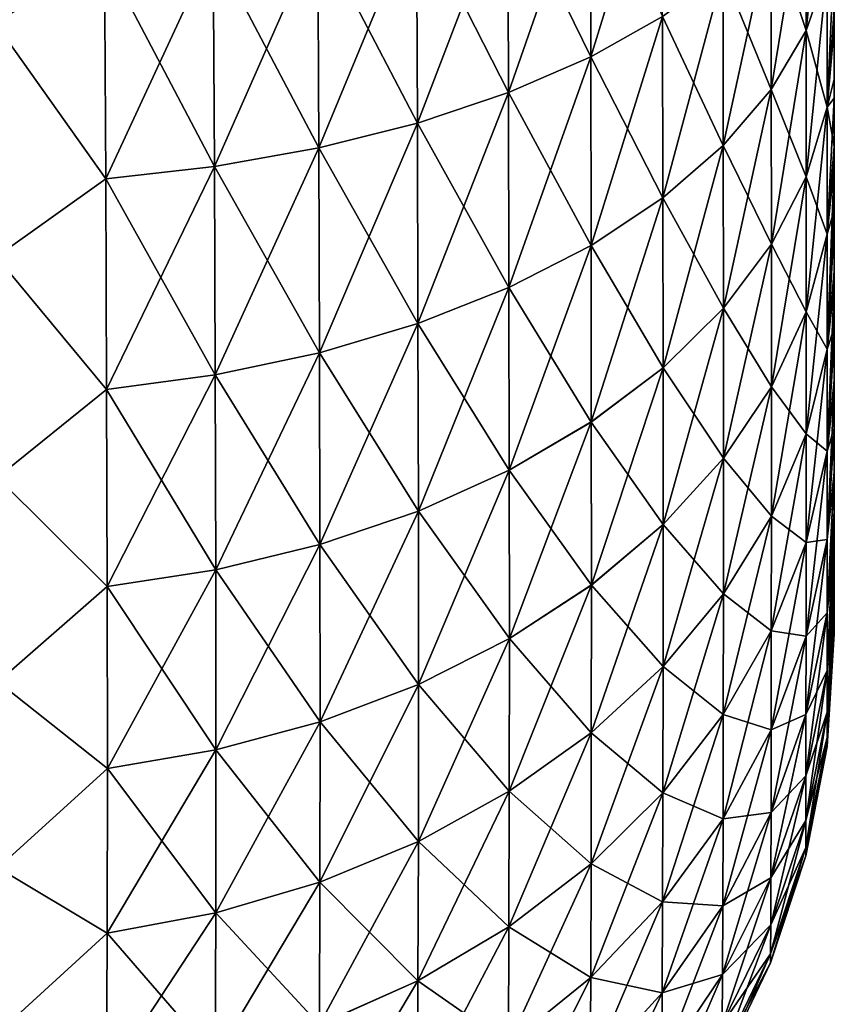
# Model space of a CAD drawing. Header units: metres. Extents: x 39 to 253, y -38 to 38.
# Tile 5 of 55: x 45.352 to 46, y -36.874 to -36.091. Entities that reach past the tile are written whole.
import ezdxf

# ---------------------------------------------------------------- set-up
doc = ezdxf.new("R2010")
doc.units = ezdxf.units.M
doc.layers.add('solid_26008053', color=7, linetype='CONTINUOUS')

msp = doc.modelspace()

# ---------------------------------------------------------------- linework, layer by layer
at = {"layer": 'solid_26008053'}
for points in [[(45.419395, -36.041401, 37.118019), (45.330776, -35.898533, 37.180943), (45.332241, -36.093643, 37.105949)], [(45.419395, -36.041443, -37.118008), (45.332241, -36.09367, -37.105942), (45.330776, -35.898575, -37.180935)], [(45.994343, -35.934586, 36.504383), (45.97752, -35.975727, 36.581383), (45.977554, -36.099819, 36.506817)], [(45.99435, -36.051365, 36.43428), (45.994343, -35.934586, 36.504383), (45.977554, -36.099819, 36.506817)], [(45.863117, -35.936619, 36.864906), (45.805824, -35.962669, 36.927841), (45.806221, -36.120651, 36.852638)], [(45.8634, -36.08857, 36.792591), (45.863117, -35.936619, 36.864906), (45.806221, -36.120651, 36.852638)], [(45.805824, -35.962669, 36.927841), (45.740318, -35.985718, 36.983509), (45.740837, -36.14904, 36.905773)], [(45.805824, -35.962704, -36.92783), (45.806221, -36.120686, -36.852623), (45.740318, -35.985752, -36.983498)], [(45.806221, -36.120651, 36.852638), (45.805824, -35.962669, 36.927841), (45.740837, -36.14904, 36.905773)], [(45.8634, -36.0886, -36.792576), (45.806221, -36.120686, -36.852623), (45.805824, -35.962704, -36.92783)], [(45.97752, -35.975727, 36.581383), (45.949795, -36.01553, 36.65588), (45.949871, -36.146702, 36.577003)], [(45.97752, -35.975754, -36.581371), (45.977554, -36.099846, -36.506802), (45.949795, -36.015556, -36.655869)], [(45.977554, -36.099819, 36.506817), (45.97752, -35.975727, 36.581383), (45.949871, -36.146702, 36.577003)], [(45.99435, -36.051388, -36.434265), (45.977554, -36.099846, -36.506802), (45.97752, -35.975754, -36.581371)], [(45.740318, -35.985718, 36.983509), (45.667713, -36.005409, 37.031082), (45.668362, -36.173309, 36.951202)], [(45.740318, -35.985752, -36.983498), (45.740837, -36.149075, -36.905758), (45.667713, -36.005447, -37.031071)], [(45.740837, -36.14904, 36.905773), (45.740318, -35.985718, 36.983509), (45.668362, -36.173309, 36.951202)], [(45.806221, -36.120686, -36.852623), (45.740837, -36.149075, -36.905758), (45.740318, -35.985752, -36.983498)], [(45.667713, -36.005409, 37.031082), (45.589188, -36.021427, 37.069775), (45.589966, -36.193066, 36.988174)], [(45.667713, -36.005447, -37.031071), (45.668362, -36.173347, -36.951183), (45.589188, -36.021465, -37.069759)], [(45.668362, -36.173309, 36.951202), (45.667713, -36.005409, 37.031082), (45.589966, -36.193066, 36.988174)], [(45.740837, -36.149075, -36.905758), (45.668362, -36.173347, -36.951183), (45.667713, -36.005447, -37.031071)], [(45.949795, -36.01553, 36.65588), (45.911518, -36.053337, 36.72665), (45.911652, -36.191242, 36.643681)], [(45.949795, -36.015556, -36.655869), (45.949871, -36.146729, -36.576988), (45.911518, -36.053368, -36.726635)], [(45.949871, -36.146702, 36.577003), (45.949795, -36.01553, 36.65588), (45.911652, -36.191242, 36.643681)], [(45.977554, -36.099846, -36.506802), (45.949871, -36.146729, -36.576988), (45.949795, -36.015556, -36.655869)], [(45.589188, -36.021427, 37.069775), (45.505955, -36.033478, 37.098881), (45.506863, -36.207943, 37.016022)], [(45.589188, -36.021465, -37.069759), (45.589966, -36.1931, -36.988155), (45.505955, -36.033516, -37.098866)], [(45.589966, -36.193066, 36.988174), (45.589188, -36.021427, 37.069775), (45.506863, -36.207943, 37.016022)], [(45.668362, -36.173347, -36.951183), (45.589966, -36.1931, -36.988155), (45.589188, -36.021465, -37.069759)], [(45.505955, -36.033478, 37.098881), (45.419395, -36.041401, 37.118019), (45.420425, -36.217751, 37.034382)], [(45.505955, -36.033516, -37.098866), (45.506863, -36.207981, -37.016006), (45.419395, -36.041443, -37.118008)], [(45.506863, -36.207943, 37.016022), (45.505955, -36.033478, 37.098881), (45.420425, -36.217751, 37.034382)], [(45.589966, -36.1931, -36.988155), (45.506863, -36.207981, -37.016006), (45.505955, -36.033516, -37.098866)], [(45.420425, -36.217751, 37.034382), (45.419395, -36.041401, 37.118019), (45.332241, -36.093643, 37.105949)], [(45.419395, -36.041443, -37.118008), (45.420425, -36.217789, -37.034367), (45.332241, -36.09367, -37.105942)], [(45.506863, -36.207981, -37.016006), (45.420425, -36.217789, -37.034367), (45.419395, -36.041443, -37.118008)], [(46, -36.037678, 36.336075), (45.99435, -36.051365, 36.43428), (45.994354, -36.160763, 36.353142)], [(46, -36.096973, 36.290943), (46, -36.037678, 36.336075), (45.994354, -36.160763, 36.353142)], [(46, -36.083065, -36.302021), (46, -36.037678, 36.336075), (46, -36.096973, 36.290943)], [(45.99435, -36.051365, 36.43428), (45.977554, -36.099819, 36.506817), (45.977573, -36.216076, 36.420551)], [(45.99435, -36.051388, -36.434265), (45.994354, -36.160786, -36.35313), (45.977554, -36.099846, -36.506802)], [(45.994354, -36.160763, 36.353142), (45.99435, -36.051365, 36.43428), (45.977573, -36.216076, 36.420551)], [(46, -36.083065, -36.302021), (45.994354, -36.160786, -36.35313), (45.99435, -36.051388, -36.434265)], [(45.911518, -36.053337, 36.72665), (45.8634, -36.08857, 36.792591), (45.863602, -36.23275, 36.705818)], [(45.911518, -36.053368, -36.726635), (45.911652, -36.191269, -36.643665), (45.8634, -36.0886, -36.792576)], [(45.911652, -36.191242, 36.643681), (45.911518, -36.053337, 36.72665), (45.863602, -36.23275, 36.705818)], [(45.949871, -36.146729, -36.576988), (45.911652, -36.191269, -36.643665), (45.911518, -36.053368, -36.726635)], [(46, -36.083065, -36.302021), (46, -36.138321, -36.256126), (45.994354, -36.160786, -36.35313)], [(46, -36.083065, -36.302021), (46, -36.096973, 36.290943), (46, -36.138321, -36.256126)], [(45.8634, -36.08857, 36.792591), (45.806221, -36.120651, 36.852638), (45.806503, -36.27055, 36.762409)], [(45.8634, -36.0886, -36.792576), (45.863602, -36.23278, -36.705803), (45.806221, -36.120686, -36.852623)], [(45.863602, -36.23275, 36.705818), (45.8634, -36.08857, 36.792591), (45.806503, -36.27055, 36.762409)], [(45.911652, -36.191269, -36.643665), (45.863602, -36.23278, -36.705803), (45.8634, -36.0886, -36.792576)], [(45.420425, -36.217751, 37.034382), (45.332241, -36.093643, 37.105949), (45.333355, -36.2798, 37.011028)], [(45.420425, -36.217789, -37.034367), (45.333355, -36.2798, -37.011032), (45.332241, -36.09367, -37.105942)], [(46, -36.153481, 36.242592), (46, -36.096973, 36.290943), (45.994354, -36.160763, 36.353142)], [(46, -36.138321, -36.256126), (46, -36.096973, 36.290943), (46, -36.153481, 36.242592)], [(45.977554, -36.099819, 36.506817), (45.949871, -36.146702, 36.577003), (45.949917, -36.269596, 36.485775)], [(45.977554, -36.099846, -36.506802), (45.977573, -36.216099, -36.420536), (45.949871, -36.146729, -36.576988)], [(45.977573, -36.216076, 36.420551), (45.977554, -36.099819, 36.506817), (45.949917, -36.269596, 36.485775)], [(45.994354, -36.160786, -36.35313), (45.977573, -36.216099, -36.420536), (45.977554, -36.099846, -36.506802)], [(45.806221, -36.120651, 36.852638), (45.740837, -36.14904, 36.905773), (45.741211, -36.304012, 36.8125)], [(45.806221, -36.120686, -36.852623), (45.806503, -36.27058, -36.76239), (45.740837, -36.149075, -36.905758)], [(45.806503, -36.27055, 36.762409), (45.806221, -36.120651, 36.852638), (45.741211, -36.304012, 36.8125)], [(45.863602, -36.23278, -36.705803), (45.806503, -36.27058, -36.76239), (45.806221, -36.120686, -36.852623)], [(46, -36.138321, -36.256126), (46, -36.191586, -36.206612), (45.994354, -36.160786, -36.35313)], [(46, -36.138321, -36.256126), (46, -36.153481, 36.242592), (46, -36.191586, -36.206612)], [(45.740837, -36.14904, 36.905773), (45.668362, -36.173309, 36.951202), (45.668827, -36.332626, 36.855335)], [(45.740837, -36.149075, -36.905758), (45.741211, -36.304043, -36.812481), (45.668362, -36.173347, -36.951183)], [(45.741211, -36.304012, 36.8125), (45.740837, -36.14904, 36.905773), (45.668827, -36.332626, 36.855335)], [(45.806503, -36.27058, -36.76239), (45.741211, -36.304043, -36.812481), (45.740837, -36.149075, -36.905758)], [(45.949871, -36.146702, 36.577003), (45.911652, -36.191242, 36.643681), (45.911736, -36.320442, 36.547741)], [(45.949871, -36.146729, -36.576988), (45.949917, -36.269619, -36.485756), (45.911652, -36.191269, -36.643665)], [(45.949917, -36.269596, 36.485775), (45.949871, -36.146702, 36.577003), (45.911736, -36.320442, 36.547741)], [(45.977573, -36.216099, -36.420536), (45.949917, -36.269619, -36.485756), (45.949871, -36.146729, -36.576988)], [(46, -36.153481, 36.242592), (45.994354, -36.160763, 36.353142), (45.994358, -36.261696, 36.261715)], [(46, -36.206612, 36.191586), (46, -36.153481, 36.242592), (45.994358, -36.261696, 36.261715)], [(46, -36.191586, -36.206612), (46, -36.153481, 36.242592), (46, -36.206612, 36.191586)], [(45.994354, -36.160763, 36.353142), (45.977573, -36.216076, 36.420551), (45.977581, -36.323345, 36.323364)], [(45.994354, -36.160786, -36.35313), (45.994358, -36.261715, -36.261696), (45.977573, -36.216099, -36.420536)], [(45.994358, -36.261696, 36.261715), (45.994354, -36.160763, 36.353142), (45.977581, -36.323345, 36.323364)], [(46, -36.191586, -36.206612), (45.994358, -36.261715, -36.261696), (45.994354, -36.160786, -36.35313)], [(45.668362, -36.173309, 36.951202), (45.589966, -36.193066, 36.988174), (45.590527, -36.355927, 36.890221)], [(45.668362, -36.173347, -36.951183), (45.668827, -36.332657, -36.85532), (45.589966, -36.1931, -36.988155)], [(45.668827, -36.332626, 36.855335), (45.668362, -36.173309, 36.951202), (45.590527, -36.355927, 36.890221)], [(45.741211, -36.304043, -36.812481), (45.668827, -36.332657, -36.85532), (45.668362, -36.173347, -36.951183)], [(45.589966, -36.193066, 36.988174), (45.506863, -36.207943, 37.016022), (45.507519, -36.373493, 36.916519)], [(45.589966, -36.1931, -36.988155), (45.590527, -36.355961, -36.890202), (45.506863, -36.207981, -37.016006)], [(45.590527, -36.355927, 36.890221), (45.589966, -36.193066, 36.988174), (45.507519, -36.373493, 36.916519)], [(45.668827, -36.332657, -36.85532), (45.590527, -36.355961, -36.890202), (45.589966, -36.1931, -36.988155)], [(45.911652, -36.191242, 36.643681), (45.863602, -36.23275, 36.705818), (45.863724, -36.367832, 36.605492)], [(45.911652, -36.191269, -36.643665), (45.911736, -36.320469, -36.547722), (45.863602, -36.23278, -36.705803)], [(45.911736, -36.320442, 36.547741), (45.911652, -36.191242, 36.643681), (45.863724, -36.367832, 36.605492)], [(45.949917, -36.269619, -36.485756), (45.911736, -36.320469, -36.547722), (45.911652, -36.191269, -36.643665)], [(46, -36.191586, -36.206612), (46, -36.242596, -36.153484), (45.994358, -36.261715, -36.261696)], [(46, -36.191586, -36.206612), (46, -36.206612, 36.191586), (46, -36.242596, -36.153484)], [(45.506863, -36.207943, 37.016022), (45.420425, -36.217751, 37.034382), (45.421165, -36.385098, 36.933887)], [(45.506863, -36.207981, -37.016006), (45.507519, -36.373528, -36.9165), (45.420425, -36.217789, -37.034367)], [(45.507519, -36.373493, 36.916519), (45.506863, -36.207943, 37.016022), (45.421165, -36.385098, 36.933887)], [(45.590527, -36.355961, -36.890202), (45.507519, -36.373528, -36.9165), (45.506863, -36.207981, -37.016006)], [(46, -36.206612, 36.191586), (45.994358, -36.261696, 36.261715), (45.994354, -36.353127, 36.160786)], [(46, -36.256123, 36.138321), (46, -36.206612, 36.191586), (45.994354, -36.353127, 36.160786)], [(46, -36.242596, -36.153484), (46, -36.206612, 36.191586), (46, -36.256123, 36.138321)], [(45.977573, -36.216076, 36.420551), (45.949917, -36.269596, 36.485775), (45.949932, -36.382996, 36.383015)], [(45.977573, -36.216099, -36.420536), (45.977581, -36.323364, -36.323345), (45.949917, -36.269619, -36.485756)], [(45.977581, -36.323345, 36.323364), (45.977573, -36.216076, 36.420551), (45.949932, -36.382996, 36.383015)], [(45.994358, -36.261715, -36.261696), (45.977581, -36.323364, -36.323345), (45.977573, -36.216099, -36.420536)], [(45.421165, -36.385098, 36.933887), (45.420425, -36.217751, 37.034382), (45.333355, -36.2798, 37.011028)], [(45.420425, -36.217789, -37.034367), (45.421169, -36.385132, -36.933868), (45.333355, -36.2798, -37.011032)], [(45.507519, -36.373528, -36.9165), (45.421169, -36.385132, -36.933868), (45.420425, -36.217789, -37.034367)], [(45.863602, -36.23275, 36.705818), (45.806503, -36.27055, 36.762409), (45.806675, -36.410995, 36.658092)], [(45.863602, -36.23278, -36.705803), (45.863724, -36.367859, -36.605473), (45.806503, -36.27058, -36.76239)], [(45.863724, -36.367832, 36.605492), (45.863602, -36.23275, 36.705818), (45.806675, -36.410995, 36.658092)], [(45.911736, -36.320469, -36.547722), (45.863724, -36.367859, -36.605473), (45.863602, -36.23278, -36.705803)], [(46, -36.242596, -36.153484), (45.994354, -36.353146, -36.160767), (45.994358, -36.261715, -36.261696)], [(46, -36.242596, -36.153484), (46, -36.290947, -36.096977), (45.994354, -36.353146, -36.160767)], [(46, -36.242596, -36.153484), (46, -36.256123, 36.138321), (46, -36.290947, -36.096977)], [(46, -36.302017, 36.083065), (46, -36.256123, 36.138321), (45.994354, -36.353127, 36.160786)], [(46, -36.290947, -36.096977), (46, -36.256123, 36.138321), (46, -36.302017, 36.083065)], [(45.994358, -36.261696, 36.261715), (45.977581, -36.323345, 36.323364), (45.977573, -36.420532, 36.216099)], [(45.994354, -36.353127, 36.160786), (45.994358, -36.261696, 36.261715), (45.977573, -36.420532, 36.216099)], [(45.994358, -36.261715, -36.261696), (45.994354, -36.353146, -36.160767), (45.977581, -36.323364, -36.323345)], [(45.806503, -36.27055, 36.762409), (45.741211, -36.304012, 36.8125), (45.741436, -36.449203, 36.704659)], [(45.806503, -36.27058, -36.76239), (45.806675, -36.411022, -36.658073), (45.741211, -36.304043, -36.812481)], [(45.806675, -36.410995, 36.658092), (45.806503, -36.27055, 36.762409), (45.741436, -36.449203, 36.704659)], [(45.863724, -36.367859, -36.605473), (45.806675, -36.411022, -36.658073), (45.806503, -36.27058, -36.76239)], [(45.949917, -36.269596, 36.485775), (45.911736, -36.320442, 36.547741), (45.911762, -36.439671, 36.439693)], [(45.949917, -36.269619, -36.485756), (45.949932, -36.383018, -36.382996), (45.911736, -36.320469, -36.547722)], [(45.949932, -36.382996, 36.383015), (45.949917, -36.269596, 36.485775), (45.911762, -36.439671, 36.439693)], [(45.977581, -36.323364, -36.323345), (45.949932, -36.383018, -36.382996), (45.949917, -36.269619, -36.485756)], [(45.421165, -36.385098, 36.933887), (45.333355, -36.2798, 37.011028), (45.334106, -36.455112, 36.897141)], [(45.421169, -36.385132, -36.933868), (45.334106, -36.455086, -36.897163), (45.333355, -36.2798, -37.011032)], [(46, -36.290947, -36.096977), (46, -36.336079, -36.037678), (45.994354, -36.353146, -36.160767)], [(46, -36.290947, -36.096977), (46, -36.302017, 36.083065), (46, -36.336079, -36.037678)], [(46, -36.302017, 36.083065), (45.994354, -36.353127, 36.160786), (45.99435, -36.434265, 36.051388)], [(46, -36.344322, 36.026043), (46, -36.302017, 36.083065), (45.99435, -36.434265, 36.051388)], [(46, -36.336079, -36.037678), (46, -36.302017, 36.083065), (46, -36.344322, 36.026043)], [(45.741211, -36.304012, 36.8125), (45.668827, -36.332626, 36.855335), (45.669109, -36.481888, 36.744488)], [(45.741211, -36.304043, -36.812481), (45.741436, -36.449234, -36.704639), (45.668827, -36.332657, -36.85532)], [(45.741436, -36.449203, 36.704659), (45.741211, -36.304012, 36.8125), (45.669109, -36.481888, 36.744488)], [(45.806675, -36.411022, -36.658073), (45.741436, -36.449234, -36.704639), (45.741211, -36.304043, -36.812481)], [(45.911736, -36.320442, 36.547741), (45.863724, -36.367832, 36.605492), (45.863766, -36.492493, 36.492512)], [(45.911736, -36.320469, -36.547722), (45.911762, -36.439693, -36.439671), (45.863724, -36.367859, -36.605473)], [(45.911762, -36.439671, 36.439693), (45.911736, -36.320442, 36.547741), (45.863766, -36.492493, 36.492512)], [(45.949932, -36.383018, -36.382996), (45.911762, -36.439693, -36.439671), (45.911736, -36.320469, -36.547722)], [(45.977581, -36.323345, 36.323364), (45.949932, -36.382996, 36.383015), (45.949917, -36.485756, 36.269619)], [(45.977573, -36.420532, 36.216099), (45.977581, -36.323345, 36.323364), (45.949917, -36.485756, 36.269619)], [(45.977581, -36.323364, -36.323345), (45.977573, -36.420551, -36.21608), (45.949932, -36.383018, -36.382996)], [(45.994354, -36.353146, -36.160767), (45.977573, -36.420551, -36.21608), (45.977581, -36.323364, -36.323345)], [(45.668827, -36.332626, 36.855335), (45.590527, -36.355927, 36.890221), (45.590866, -36.508514, 36.776936)], [(45.668827, -36.332657, -36.85532), (45.669109, -36.481918, -36.744469), (45.590527, -36.355961, -36.890202)], [(45.669109, -36.481888, 36.744488), (45.668827, -36.332626, 36.855335), (45.590866, -36.508514, 36.776936)], [(45.741436, -36.449234, -36.704639), (45.669109, -36.481918, -36.744469), (45.668827, -36.332657, -36.85532)], [(46, -36.336079, -36.037678), (45.99435, -36.43428, -36.051365), (45.994354, -36.353146, -36.160767)], [(46, -36.336079, -36.037678), (46, -36.377724, -35.975952), (45.99435, -36.43428, -36.051365)], [(46, -36.336079, -36.037678), (46, -36.344322, 36.026043), (46, -36.377724, -35.975952)], [(46, -36.383308, 35.967068), (46, -36.344322, 36.026043), (45.99435, -36.434265, 36.051388)], [(46, -36.377724, -35.975952), (46, -36.344322, 36.026043), (46, -36.383308, 35.967068)], [(45.590527, -36.355927, 36.890221), (45.507519, -36.373493, 36.916519), (45.507915, -36.528595, 36.801407)], [(45.590527, -36.355961, -36.890202), (45.590866, -36.508541, -36.776913), (45.507519, -36.373528, -36.9165)], [(45.590866, -36.508514, 36.776936), (45.590527, -36.355927, 36.890221), (45.507915, -36.528595, 36.801407)], [(45.669109, -36.481918, -36.744469), (45.590866, -36.508541, -36.776913), (45.590527, -36.355961, -36.890202)], [(45.994354, -36.353127, 36.160786), (45.977573, -36.420532, 36.216099), (45.977554, -36.506802, 36.099842)], [(45.99435, -36.434265, 36.051388), (45.994354, -36.353127, 36.160786), (45.977554, -36.506802, 36.099842)], [(45.994354, -36.353146, -36.160767), (45.99435, -36.43428, -36.051365), (45.977573, -36.420551, -36.21608)], [(45.507519, -36.373493, 36.916519), (45.421165, -36.385098, 36.933887), (45.421616, -36.541874, 36.817589)], [(45.507519, -36.373528, -36.9165), (45.507915, -36.528625, -36.801388), (45.421169, -36.385132, -36.933868)], [(45.507915, -36.528595, 36.801407), (45.507519, -36.373493, 36.916519), (45.421616, -36.541874, 36.817589)], [(45.590866, -36.508541, -36.776913), (45.507915, -36.528625, -36.801388), (45.507519, -36.373528, -36.9165)], [(45.863724, -36.367832, 36.605492), (45.806675, -36.410995, 36.658092), (45.806732, -36.540604, 36.540627)], [(45.863724, -36.367859, -36.605473), (45.863766, -36.492516, -36.492493), (45.806675, -36.411022, -36.658073)], [(45.863766, -36.492493, 36.492512), (45.863724, -36.367832, 36.605492), (45.806732, -36.540604, 36.540627)], [(45.911762, -36.439693, -36.439671), (45.863766, -36.492516, -36.492493), (45.863724, -36.367859, -36.605473)], [(46, -36.377724, -35.975952), (46, -36.415981, -35.911602), (45.99435, -36.43428, -36.051365)], [(46, -36.377724, -35.975952), (46, -36.383308, 35.967068), (46, -36.415981, -35.911602)], [(45.421616, -36.541874, 36.817589), (45.421165, -36.385098, 36.933887), (45.334106, -36.455112, 36.897141)], [(45.421169, -36.385132, -36.933868), (45.421619, -36.541904, -36.81757), (45.334106, -36.455086, -36.897163)], [(45.507915, -36.528625, -36.801388), (45.421619, -36.541904, -36.81757), (45.421169, -36.385132, -36.933868)], [(45.949932, -36.382996, 36.383015), (45.911762, -36.439671, 36.439693), (45.911736, -36.547722, 36.320469)], [(45.949917, -36.485756, 36.269619), (45.949932, -36.382996, 36.383015), (45.911736, -36.547722, 36.320469)], [(45.949932, -36.383018, -36.382996), (45.949917, -36.485775, -36.269596), (45.911762, -36.439693, -36.439671)], [(45.977573, -36.420551, -36.21608), (45.949917, -36.485775, -36.269596), (45.949932, -36.383018, -36.382996)], [(46, -36.383308, 35.967068), (45.99435, -36.434265, 36.051388), (45.994343, -36.504372, 35.934608)], [(46, -36.419373, 35.905468), (46, -36.383308, 35.967068), (45.994343, -36.504372, 35.934608)], [(46, -36.415981, -35.911602), (46, -36.383308, 35.967068), (46, -36.419373, 35.905468)], [(45.806675, -36.410995, 36.658092), (45.741436, -36.449203, 36.704659), (45.741512, -36.583195, 36.583221)], [(45.806675, -36.411022, -36.658073), (45.806732, -36.540627, -36.540604), (45.741436, -36.449234, -36.704639)], [(45.806732, -36.540604, 36.540627), (45.806675, -36.410995, 36.658092), (45.741512, -36.583195, 36.583221)], [(45.863766, -36.492516, -36.492493), (45.806732, -36.540627, -36.540604), (45.806675, -36.411022, -36.658073)], [(45.977573, -36.420532, 36.216099), (45.949917, -36.485756, 36.269619), (45.949871, -36.576988, 36.146729)], [(45.977554, -36.506802, 36.099842), (45.977573, -36.420532, 36.216099), (45.949871, -36.576988, 36.146729)], [(45.977573, -36.420551, -36.21608), (45.977554, -36.506817, -36.099823), (45.949917, -36.485775, -36.269596)], [(45.99435, -36.43428, -36.051365), (45.977554, -36.506817, -36.099823), (45.977573, -36.420551, -36.21608)], [(46, -36.415981, -35.911602), (45.994343, -36.504383, -35.934589), (45.99435, -36.43428, -36.051365)], [(46, -36.415981, -35.911602), (46, -36.450832, -35.844418), (45.994343, -36.504383, -35.934589)], [(46, -36.452587, 35.840763), (46, -36.419373, 35.905468), (45.994343, -36.504372, 35.934608)], [(46, -36.415981, -35.911602), (46, -36.419373, 35.905468), (46, -36.450832, -35.844418)], [(46, -36.450832, -35.844418), (46, -36.419373, 35.905468), (46, -36.452587, 35.840763)], [(45.99435, -36.434265, 36.051388), (45.977554, -36.506802, 36.099842), (45.97752, -36.581367, 35.97575)], [(45.994343, -36.504372, 35.934608), (45.99435, -36.434265, 36.051388), (45.97752, -36.581367, 35.97575)], [(45.99435, -36.43428, -36.051365), (45.994343, -36.504383, -35.934589), (45.977554, -36.506817, -36.099823)], [(45.911762, -36.439671, 36.439693), (45.863766, -36.492493, 36.492512), (45.863724, -36.605473, 36.367855)], [(45.911736, -36.547722, 36.320469), (45.911762, -36.439671, 36.439693), (45.863724, -36.605473, 36.367855)], [(45.911762, -36.439693, -36.439671), (45.911736, -36.547741, -36.320446), (45.863766, -36.492516, -36.492493)], [(45.949917, -36.485775, -36.269596), (45.911736, -36.547741, -36.320446), (45.911762, -36.439693, -36.439671)], [(45.741436, -36.449203, 36.704659), (45.669109, -36.481888, 36.744488), (45.669205, -36.619633, 36.619656)], [(45.741436, -36.449234, -36.704639), (45.741512, -36.583221, -36.583199), (45.669109, -36.481918, -36.744469)], [(45.741512, -36.583195, 36.583221), (45.741436, -36.449203, 36.704659), (45.669205, -36.619633, 36.619656)], [(45.806732, -36.540627, -36.540604), (45.741512, -36.583221, -36.583199), (45.741436, -36.449234, -36.704639)], [(46, -36.450832, -35.844418), (45.994331, -36.562717, -35.81152), (45.994343, -36.504383, -35.934589)], [(46, -36.450832, -35.844418), (46, -36.481995, -35.774574), (45.994331, -36.562717, -35.81152)], [(46, -36.450832, -35.844418), (46, -36.452587, 35.840763), (46, -36.481995, -35.774574)], [(45.421619, -36.541904, -36.81757), (45.33448, -36.617599, -36.765549), (45.334106, -36.455086, -36.897163)], [(45.421616, -36.541874, 36.817589), (45.334106, -36.455112, 36.897141), (45.33448, -36.617649, 36.765503)], [(46, -36.452587, 35.840763), (45.994343, -36.504372, 35.934608), (45.994328, -36.56271, 35.811543)], [(46, -36.482712, 35.772816), (46, -36.452587, 35.840763), (45.994328, -36.56271, 35.811543)], [(46, -36.481995, -35.774574), (46, -36.452587, 35.840763), (46, -36.482712, 35.772816)], [(45.669109, -36.481888, 36.744488), (45.590866, -36.508514, 36.776936), (45.590981, -36.649315, 36.649342)], [(45.669109, -36.481918, -36.744469), (45.669205, -36.619659, -36.619633), (45.590866, -36.508541, -36.776913)], [(45.669205, -36.619633, 36.619656), (45.669109, -36.481888, 36.744488), (45.590981, -36.649315, 36.649342)], [(45.741512, -36.583221, -36.583199), (45.669205, -36.619659, -36.619633), (45.669109, -36.481918, -36.744469)], [(46, -36.482712, 35.772816), (45.994328, -36.56271, 35.811543), (45.994312, -36.608624, 35.683308)], [(46, -36.509308, 35.701935), (46, -36.482712, 35.772816), (45.994312, -36.608624, 35.683308)], [(46, -36.481995, -35.774574), (46, -36.509075, -35.702621), (45.994331, -36.562717, -35.81152)], [(46, -36.481995, -35.774574), (46, -36.482712, 35.772816), (46, -36.509075, -35.702621)], [(46, -36.509075, -35.702621), (46, -36.482712, 35.772816), (46, -36.509308, 35.701935)], [(45.949917, -36.485756, 36.269619), (45.911736, -36.547722, 36.320469), (45.911652, -36.643665, 36.191269)], [(45.949871, -36.576988, 36.146729), (45.949917, -36.485756, 36.269619), (45.911652, -36.643665, 36.191269)], [(45.949917, -36.485775, -36.269596), (45.949871, -36.577003, -36.146706), (45.911736, -36.547741, -36.320446)], [(45.977554, -36.506817, -36.099823), (45.949871, -36.577003, -36.146706), (45.949917, -36.485775, -36.269596)], [(45.863766, -36.492493, 36.492512), (45.806732, -36.540604, 36.540627), (45.806675, -36.65807, 36.411022)], [(45.863724, -36.605473, 36.367855), (45.863766, -36.492493, 36.492512), (45.806675, -36.65807, 36.411022)], [(45.863766, -36.492516, -36.492493), (45.863724, -36.605492, -36.367832), (45.806732, -36.540627, -36.540604)], [(45.911736, -36.547741, -36.320446), (45.863724, -36.605492, -36.367832), (45.863766, -36.492516, -36.492493)], [(45.994343, -36.504372, 35.934608), (45.97752, -36.581367, 35.97575), (45.97747, -36.643456, 35.844971)], [(45.994328, -36.56271, 35.811543), (45.994343, -36.504372, 35.934608), (45.97747, -36.643456, 35.844971)], [(45.994343, -36.504383, -35.934589), (45.97752, -36.581383, -35.975727), (45.977554, -36.506817, -36.099823)], [(45.994343, -36.504383, -35.934589), (45.994331, -36.562717, -35.81152), (45.97752, -36.581383, -35.975727)], [(45.590866, -36.508514, 36.776936), (45.507915, -36.528595, 36.801407), (45.508045, -36.671711, 36.671738)], [(45.590866, -36.508541, -36.776913), (45.590981, -36.649342, -36.649319), (45.507915, -36.528625, -36.801388)], [(45.590981, -36.649315, 36.649342), (45.590866, -36.508514, 36.776936), (45.508045, -36.671711, 36.671738)], [(45.669205, -36.619659, -36.619633), (45.590981, -36.649342, -36.649319), (45.590866, -36.508541, -36.776913)], [(45.977554, -36.506802, 36.099842), (45.949871, -36.576988, 36.146729), (45.949795, -36.655865, 36.015556)], [(45.97752, -36.581367, 35.97575), (45.977554, -36.506802, 36.099842), (45.949795, -36.655865, 36.015556)], [(45.977554, -36.506817, -36.099823), (45.97752, -36.581383, -35.975727), (45.949871, -36.577003, -36.146706)], [(46, -36.531704, 35.629654), (46, -36.509308, 35.701935), (45.994312, -36.608624, 35.683308)], [(46, -36.509075, -35.702621), (45.994316, -36.608627, -35.683281), (45.994331, -36.562717, -35.81152)], [(46, -36.509075, -35.702621), (46, -36.531631, -35.629921), (45.994316, -36.608627, -35.683281)], [(46, -36.509075, -35.702621), (46, -36.509308, 35.701935), (46, -36.531704, 35.629654)], [(46, -36.509075, -35.702621), (46, -36.531704, 35.629654), (46, -36.531631, -35.629921)], [(45.507915, -36.528595, 36.801407), (45.421616, -36.541874, 36.817589), (45.421768, -36.686523, 36.686546)], [(45.507915, -36.528625, -36.801388), (45.508045, -36.671738, -36.671711), (45.421619, -36.541904, -36.81757)], [(45.508045, -36.671711, 36.671738), (45.507915, -36.528595, 36.801407), (45.421768, -36.686523, 36.686546)], [(45.590981, -36.649342, -36.649319), (45.508045, -36.671738, -36.671711), (45.507915, -36.528625, -36.801388)], [(46, -36.531704, 35.629654), (45.994312, -36.608624, 35.683308), (45.994293, -36.641788, 35.55117)], [(46, -36.549522, 35.557804), (46, -36.531704, 35.629654), (45.994293, -36.641788, 35.55117)], [(46, -36.531631, -35.629921), (46, -36.549492, -35.557968), (45.994316, -36.608627, -35.683281)], [(46, -36.531631, -35.629921), (46, -36.531704, 35.629654), (46, -36.549522, 35.557804)], [(46, -36.531631, -35.629921), (46, -36.549522, 35.557804), (46, -36.549492, -35.557968)], [(45.421768, -36.686523, 36.686546), (45.421616, -36.541874, 36.817589), (45.33448, -36.617649, 36.765503)], [(45.421619, -36.541904, -36.81757), (45.421768, -36.68655, -36.686523), (45.33448, -36.617599, -36.765549)], [(45.508045, -36.671738, -36.671711), (45.421768, -36.68655, -36.686523), (45.421619, -36.541904, -36.81757)], [(45.806732, -36.540604, 36.540627), (45.741512, -36.583195, 36.583221), (45.741436, -36.704636, 36.44923)], [(45.806675, -36.65807, 36.411022), (45.806732, -36.540604, 36.540627), (45.741436, -36.704636, 36.44923)], [(45.806732, -36.540627, -36.540604), (45.806675, -36.658092, -36.410995), (45.741512, -36.583221, -36.583199)], [(45.863724, -36.605492, -36.367832), (45.806675, -36.658092, -36.410995), (45.806732, -36.540627, -36.540604)], [(45.911736, -36.547722, 36.320469), (45.863724, -36.605473, 36.367855), (45.863602, -36.705799, 36.232777)], [(45.911652, -36.643665, 36.191269), (45.911736, -36.547722, 36.320469), (45.863602, -36.705799, 36.232777)], [(45.911736, -36.547741, -36.320446), (45.911652, -36.643681, -36.191246), (45.863724, -36.605492, -36.367832)], [(45.949871, -36.577003, -36.146706), (45.911652, -36.643681, -36.191246), (45.911736, -36.547741, -36.320446)], [(46, -36.562805, 35.487854), (46, -36.549522, 35.557804), (45.994293, -36.641788, 35.55117)], [(46, -36.549492, -35.557968), (45.994297, -36.641788, -35.551144), (45.994316, -36.608627, -35.683281)], [(46, -36.549492, -35.557968), (46, -36.562786, -35.487968), (45.994297, -36.641788, -35.551144)], [(46, -36.549492, -35.557968), (46, -36.549522, 35.557804), (46, -36.562805, 35.487854)], [(46, -36.549492, -35.557968), (46, -36.562805, 35.487854), (46, -36.562786, -35.487968)], [(45.994328, -36.56271, 35.811543), (45.97747, -36.643456, 35.844971), (45.977409, -36.692364, 35.708694)], [(45.994312, -36.608624, 35.683308), (45.994328, -36.56271, 35.811543), (45.977409, -36.692364, 35.708694)], [(45.994331, -36.562717, -35.81152), (45.97747, -36.643463, -35.844944), (45.97752, -36.581383, -35.975727)], [(45.994331, -36.562717, -35.81152), (45.994316, -36.608627, -35.683281), (45.97747, -36.643463, -35.844944)], [(46, -36.562805, 35.487854), (45.994293, -36.641788, 35.55117), (45.994274, -36.661964, 35.416424)], [(46, -36.572044, 35.419315), (46, -36.562805, 35.487854), (45.994274, -36.661964, 35.416424)], [(46, -36.562786, -35.487968), (46, -36.572041, -35.419395), (45.994297, -36.641788, -35.551144)], [(46, -36.562786, -35.487968), (46, -36.562805, 35.487854), (46, -36.572044, 35.419315)], [(46, -36.562786, -35.487968), (46, -36.572044, 35.419315), (46, -36.572041, -35.419395)], [(45.949871, -36.576988, 36.146729), (45.911652, -36.643665, 36.191269), (45.911518, -36.726635, 36.053368)], [(45.949795, -36.655865, 36.015556), (45.949871, -36.576988, 36.146729), (45.911518, -36.726635, 36.053368)], [(45.949871, -36.577003, -36.146706), (45.949795, -36.65588, -36.01553), (45.911652, -36.643681, -36.191246)], [(45.97752, -36.581383, -35.975727), (45.949795, -36.65588, -36.01553), (45.949871, -36.577003, -36.146706)], [(46, -36.572041, -35.419395), (45.994274, -36.661961, -35.416405), (45.994297, -36.641788, -35.551144)], [(46, -36.572041, -35.419395), (46, -36.577633, -35.3507), (45.994274, -36.661961, -35.416405)], [(46, -36.577633, 35.350636), (46, -36.572044, 35.419315), (45.994274, -36.661964, 35.416424)], [(46, -36.572041, -35.419395), (46, -36.572044, 35.419315), (46, -36.577633, 35.350636)], [(46, -36.572041, -35.419395), (46, -36.577633, 35.350636), (46, -36.577633, -35.3507)], [(45.741512, -36.583195, 36.583221), (45.669205, -36.619633, 36.619656), (45.669109, -36.744469, 36.481918)], [(45.741436, -36.704636, 36.44923), (45.741512, -36.583195, 36.583221), (45.669109, -36.744469, 36.481918)], [(45.741512, -36.583221, -36.583199), (45.741436, -36.704659, -36.449207), (45.669205, -36.619659, -36.619633)], [(45.806675, -36.658092, -36.410995), (45.741436, -36.704659, -36.449207), (45.741512, -36.583221, -36.583199)], [(45.97752, -36.581367, 35.97575), (45.949795, -36.655865, 36.015556), (45.949688, -36.721573, 35.877312)], [(45.97747, -36.643456, 35.844971), (45.97752, -36.581367, 35.97575), (45.949688, -36.721573, 35.877312)], [(45.97752, -36.581383, -35.975727), (45.97747, -36.643463, -35.844944), (45.949795, -36.65588, -36.01553)], [(46, -36.577633, 35.350636), (45.994274, -36.661964, 35.416424), (45.994278, -36.668903, 35.280365)], [(46, -36.577633, -35.3507), (46, -36.579571, -35.280365), (45.994274, -36.661961, -35.416405)], [(45.994274, -36.661961, -35.416405), (46, -36.579571, -35.280365), (45.994278, -36.668903, -35.280365)], [(46, -36.579571, 35.280365), (46, -36.577633, 35.350636), (45.994278, -36.668903, 35.280365)], [(46, -36.579571, -35.280365), (46, -36.579571, 35.280365), (45.994278, -36.668903, 35.280365)], [(45.994278, -36.668903, -35.280365), (46, -36.579571, -35.280365), (45.994278, -36.668903, 35.280365)], [(46, -36.577633, -35.3507), (46, -36.577633, 35.350636), (46, -36.579571, 35.280365)], [(46, -36.577633, -35.3507), (46, -36.579571, 35.280365), (46, -36.579571, -35.280365)], [(45.863724, -36.605473, 36.367855), (45.806675, -36.65807, 36.411022), (45.806503, -36.76239, 36.27058)], [(45.863602, -36.705799, 36.232777), (45.863724, -36.605473, 36.367855), (45.806503, -36.76239, 36.27058)], [(45.863724, -36.605492, -36.367832), (45.863602, -36.705818, -36.23275), (45.806675, -36.658092, -36.410995)], [(45.911652, -36.643681, -36.191246), (45.863602, -36.705818, -36.23275), (45.863724, -36.605492, -36.367832)], [(45.994312, -36.608624, 35.683308), (45.977409, -36.692364, 35.708694), (45.977337, -36.727745, 35.568253)], [(45.994293, -36.641788, 35.55117), (45.994312, -36.608624, 35.683308), (45.977337, -36.727745, 35.568253)], [(45.994316, -36.608627, -35.683281), (45.977409, -36.692368, -35.708668), (45.97747, -36.643463, -35.844944)], [(45.994316, -36.608627, -35.683281), (45.994297, -36.641788, -35.551144), (45.977409, -36.692368, -35.708668)], [(45.421768, -36.68655, -36.686523), (45.33448, -36.765503, -36.617653), (45.33448, -36.617599, -36.765549)], [(45.421768, -36.686523, 36.686546), (45.33448, -36.617649, 36.765503), (45.33448, -36.765549, 36.617599)], [(45.669205, -36.619633, 36.619656), (45.590981, -36.649315, 36.649342), (45.590866, -36.776913, 36.508541)], [(45.669109, -36.744469, 36.481918), (45.669205, -36.619633, 36.619656), (45.590866, -36.776913, 36.508541)], [(45.669205, -36.619659, -36.619633), (45.669109, -36.744492, -36.481892), (45.590981, -36.649342, -36.649319)], [(45.741436, -36.704659, -36.449207), (45.669109, -36.744492, -36.481892), (45.669205, -36.619659, -36.619633)], [(45.911652, -36.643665, 36.191269), (45.863602, -36.705799, 36.232777), (45.8634, -36.792576, 36.0886)], [(45.911518, -36.726635, 36.053368), (45.911652, -36.643665, 36.191269), (45.8634, -36.792576, 36.0886)], [(45.911652, -36.643681, -36.191246), (45.911518, -36.72665, -36.053341), (45.863602, -36.705818, -36.23275)], [(45.949795, -36.65588, -36.01553), (45.911518, -36.72665, -36.053341), (45.911652, -36.643681, -36.191246)], [(45.97747, -36.643456, 35.844971), (45.949688, -36.721573, 35.877312), (45.949551, -36.773369, 35.73325)], [(45.977409, -36.692364, 35.708694), (45.97747, -36.643456, 35.844971), (45.949551, -36.773369, 35.73325)], [(45.97747, -36.643463, -35.844944), (45.949688, -36.721581, -35.877285), (45.949795, -36.65588, -36.01553)], [(45.97747, -36.643463, -35.844944), (45.977409, -36.692368, -35.708668), (45.949688, -36.721581, -35.877285)], [(45.994293, -36.641788, 35.55117), (45.977337, -36.727745, 35.568253), (45.977249, -36.74934, 35.425018)], [(45.994274, -36.661964, 35.416424), (45.994293, -36.641788, 35.55117), (45.977249, -36.74934, 35.425018)], [(45.994297, -36.641788, -35.551144), (45.977337, -36.727745, -35.568226), (45.977409, -36.692368, -35.708668)], [(45.994297, -36.641788, -35.551144), (45.994274, -36.661961, -35.416405), (45.977337, -36.727745, -35.568226)], [(45.590981, -36.649315, 36.649342), (45.508045, -36.671711, 36.671738), (45.507915, -36.801384, 36.528625)], [(45.590866, -36.776913, 36.508541), (45.590981, -36.649315, 36.649342), (45.507915, -36.801384, 36.528625)], [(45.590981, -36.649342, -36.649319), (45.590866, -36.776936, -36.508514), (45.508045, -36.671738, -36.671711)], [(45.669109, -36.744492, -36.481892), (45.590866, -36.776936, -36.508514), (45.590981, -36.649342, -36.649319)], [(45.806675, -36.65807, 36.411022), (45.741436, -36.704636, 36.44923), (45.741211, -36.812481, 36.304043)], [(45.806503, -36.76239, 36.27058), (45.806675, -36.65807, 36.411022), (45.741211, -36.812481, 36.304043)], [(45.806675, -36.658092, -36.410995), (45.806503, -36.762409, -36.270554), (45.741436, -36.704659, -36.449207)], [(45.863602, -36.705818, -36.23275), (45.806503, -36.762409, -36.270554), (45.806675, -36.658092, -36.410995)], [(45.949795, -36.655865, 36.015556), (45.911518, -36.726635, 36.053368), (45.911335, -36.795769, 35.908031)], [(45.949688, -36.721573, 35.877312), (45.949795, -36.655865, 36.015556), (45.911335, -36.795769, 35.908031)], [(45.949795, -36.65588, -36.01553), (45.949688, -36.721581, -35.877285), (45.911518, -36.72665, -36.053341)], [(45.994274, -36.661964, 35.416424), (45.977249, -36.74934, 35.425018), (45.977398, -36.756016, 35.280365)], [(45.994274, -36.661961, -35.416405), (45.994278, -36.668903, -35.280365), (45.977253, -36.74934, -35.425003)], [(45.994274, -36.661961, -35.416405), (45.977253, -36.74934, -35.425003), (45.977337, -36.727745, -35.568226)], [(45.977398, -36.756016, 35.280365), (45.994278, -36.668903, 35.280365), (45.994274, -36.661964, 35.416424)], [(45.977253, -36.74934, -35.425003), (45.994278, -36.668903, -35.280365), (45.977398, -36.756016, -35.280365)], [(45.994278, -36.668903, -35.280365), (45.994278, -36.668903, 35.280365), (45.977398, -36.756016, 35.280365)], [(45.977398, -36.756016, -35.280365), (45.994278, -36.668903, -35.280365), (45.977398, -36.756016, 35.280365)], [(45.508045, -36.671711, 36.671738), (45.421768, -36.686523, 36.686546), (45.421619, -36.817566, 36.541904)], [(45.507915, -36.801384, 36.528625), (45.508045, -36.671711, 36.671738), (45.421619, -36.817566, 36.541904)], [(45.508045, -36.671738, -36.671711), (45.507915, -36.801411, -36.528599), (45.421768, -36.68655, -36.686523)], [(45.590866, -36.776936, -36.508514), (45.507915, -36.801411, -36.528599), (45.508045, -36.671738, -36.671711)], [(45.421619, -36.817566, 36.541904), (45.421768, -36.686523, 36.686546), (45.33448, -36.765549, 36.617599)], [(45.421768, -36.68655, -36.686523), (45.421616, -36.817589, -36.541874), (45.33448, -36.765503, -36.617653)], [(45.507915, -36.801411, -36.528599), (45.421616, -36.817589, -36.541874), (45.421768, -36.68655, -36.686523)], [(45.977409, -36.692364, 35.708694), (45.949551, -36.773369, 35.73325), (45.94939, -36.810886, 35.584778)], [(45.977337, -36.727745, 35.568253), (45.977409, -36.692364, 35.708694), (45.94939, -36.810886, 35.584778)], [(45.977409, -36.692368, -35.708668), (45.949554, -36.773376, -35.733223), (45.949688, -36.721581, -35.877285)], [(45.977409, -36.692368, -35.708668), (45.977337, -36.727745, -35.568226), (45.949554, -36.773376, -35.733223)], [(45.741436, -36.704636, 36.44923), (45.669109, -36.744469, 36.481918), (45.668827, -36.855316, 36.332657)], [(45.741211, -36.812481, 36.304043), (45.741436, -36.704636, 36.44923), (45.668827, -36.855316, 36.332657)], [(45.741436, -36.704659, -36.449207), (45.741211, -36.8125, -36.304012), (45.669109, -36.744492, -36.481892)], [(45.806503, -36.762409, -36.270554), (45.741211, -36.8125, -36.304012), (45.741436, -36.704659, -36.449207)], [(45.863602, -36.705799, 36.232777), (45.806503, -36.76239, 36.27058), (45.806221, -36.852623, 36.120682)], [(45.8634, -36.792576, 36.0886), (45.863602, -36.705799, 36.232777), (45.806221, -36.852623, 36.120682)], [(45.863602, -36.705818, -36.23275), (45.8634, -36.792591, -36.08857), (45.806503, -36.762409, -36.270554)], [(45.911518, -36.72665, -36.053341), (45.8634, -36.792591, -36.08857), (45.863602, -36.705818, -36.23275)], [(45.949688, -36.721573, 35.877312), (45.911335, -36.795769, 35.908031), (45.911098, -36.8503, 35.756573)], [(45.949551, -36.773369, 35.73325), (45.949688, -36.721573, 35.877312), (45.911098, -36.8503, 35.756573)], [(45.949688, -36.721581, -35.877285), (45.911335, -36.795784, -35.908001), (45.911518, -36.72665, -36.053341)], [(45.949688, -36.721581, -35.877285), (45.949554, -36.773376, -35.733223), (45.911335, -36.795784, -35.908001)], [(45.911518, -36.726635, 36.053368), (45.8634, -36.792576, 36.0886), (45.863113, -36.864895, 35.936649)], [(45.911335, -36.795769, 35.908031), (45.911518, -36.726635, 36.053368), (45.863113, -36.864895, 35.936649)], [(45.911518, -36.72665, -36.053341), (45.911335, -36.795784, -35.908001), (45.8634, -36.792591, -36.08857)], [(45.977337, -36.727745, 35.568253), (45.94939, -36.810886, 35.584778), (45.9492, -36.833843, 35.433331)], [(45.977249, -36.74934, 35.425018), (45.977337, -36.727745, 35.568253), (45.9492, -36.833843, 35.433331)], [(45.977337, -36.727745, -35.568226), (45.94939, -36.81089, -35.584747), (45.949554, -36.773376, -35.733223)], [(45.977337, -36.727745, -35.568226), (45.977253, -36.74934, -35.425003), (45.94939, -36.81089, -35.584747)], [(45.669109, -36.744469, 36.481918), (45.590866, -36.776913, 36.508541), (45.590527, -36.890198, 36.355961)], [(45.668827, -36.855316, 36.332657), (45.669109, -36.744469, 36.481918), (45.590527, -36.890198, 36.355961)], [(45.669109, -36.744492, -36.481892), (45.668827, -36.855339, -36.332626), (45.590866, -36.776936, -36.508514)], [(45.741211, -36.8125, -36.304012), (45.668827, -36.855339, -36.332626), (45.669109, -36.744492, -36.481892)], [(45.977249, -36.74934, 35.425018), (45.9492, -36.833843, 35.433331), (45.949337, -36.84103, 35.280365)], [(45.977253, -36.74934, -35.425003), (45.977398, -36.756016, -35.280365), (45.949203, -36.833843, -35.433315)], [(45.977253, -36.74934, -35.425003), (45.949203, -36.833843, -35.433315), (45.94939, -36.81089, -35.584747)], [(45.949337, -36.84103, 35.280365), (45.977398, -36.756016, 35.280365), (45.977249, -36.74934, 35.425018)], [(45.949203, -36.833843, -35.433315), (45.977398, -36.756016, -35.280365), (45.949337, -36.84103, -35.280365)], [(45.977398, -36.756016, -35.280365), (45.977398, -36.756016, 35.280365), (45.949337, -36.84103, 35.280365)], [(45.949337, -36.84103, -35.280365), (45.977398, -36.756016, -35.280365), (45.949337, -36.84103, 35.280365)], [(45.806503, -36.76239, 36.27058), (45.741211, -36.812481, 36.304043), (45.740837, -36.905758, 36.149075)], [(45.806221, -36.852623, 36.120682), (45.806503, -36.76239, 36.27058), (45.740837, -36.905758, 36.149075)], [(45.806503, -36.762409, -36.270554), (45.806221, -36.852638, -36.120651), (45.741211, -36.8125, -36.304012)], [(45.8634, -36.792591, -36.08857), (45.806221, -36.852638, -36.120651), (45.806503, -36.762409, -36.270554)], [(45.421616, -36.817589, -36.541874), (45.334106, -36.897144, -36.455112), (45.33448, -36.765503, -36.617653)], [(45.421619, -36.817566, 36.541904), (45.33448, -36.765549, 36.617599), (45.334106, -36.897163, 36.455082)], [(45.590866, -36.776913, 36.508541), (45.507915, -36.801384, 36.528625), (45.507519, -36.916496, 36.373528)], [(45.590527, -36.890198, 36.355961), (45.590866, -36.776913, 36.508541), (45.507519, -36.916496, 36.373528)], [(45.590866, -36.776936, -36.508514), (45.590527, -36.890221, -36.35593), (45.507915, -36.801411, -36.528599)], [(45.668827, -36.855339, -36.332626), (45.590527, -36.890221, -36.35593), (45.590866, -36.776936, -36.508514)], [(45.949551, -36.773369, 35.73325), (45.911098, -36.8503, 35.756573), (45.910812, -36.889832, 35.600468)], [(45.94939, -36.810886, 35.584778), (45.949551, -36.773369, 35.73325), (45.910812, -36.889832, 35.600468)], [(45.949554, -36.773376, -35.733223), (45.911098, -36.850307, -35.756542), (45.911335, -36.795784, -35.908001)], [(45.949554, -36.773376, -35.733223), (45.94939, -36.81089, -35.584747), (45.911098, -36.850307, -35.756542)], [(45.8634, -36.792576, 36.0886), (45.806221, -36.852623, 36.120682), (45.805824, -36.927826, 35.962704)], [(45.863113, -36.864895, 35.936649), (45.8634, -36.792576, 36.0886), (45.805824, -36.927826, 35.962704)], [(45.8634, -36.792591, -36.08857), (45.863117, -36.86491, -35.936619), (45.806221, -36.852638, -36.120651)], [(45.911335, -36.795769, 35.908031), (45.863113, -36.864895, 35.936649), (45.862755, -36.921955, 35.778297)], [(45.911098, -36.8503, 35.756573), (45.911335, -36.795769, 35.908031), (45.862755, -36.921955, 35.778297)], [(45.911335, -36.795784, -35.908001), (45.863117, -36.86491, -35.936619), (45.8634, -36.792591, -36.08857)], [(45.911335, -36.795784, -35.908001), (45.911098, -36.850307, -35.756542), (45.863117, -36.86491, -35.936619)], [(45.507915, -36.801384, 36.528625), (45.421619, -36.817566, 36.541904), (45.421169, -36.933865, 36.385132)], [(45.507519, -36.916496, 36.373528), (45.507915, -36.801384, 36.528625), (45.421169, -36.933865, 36.385132)], [(45.507915, -36.801411, -36.528599), (45.507519, -36.916519, -36.373497), (45.421616, -36.817589, -36.541874)], [(45.590527, -36.890221, -36.35593), (45.507519, -36.916519, -36.373497), (45.507915, -36.801411, -36.528599)], [(45.94939, -36.810886, 35.584778), (45.910812, -36.889832, 35.600468), (45.910484, -36.914066, 35.441223)], [(45.9492, -36.833843, 35.433331), (45.94939, -36.810886, 35.584778), (45.910484, -36.914066, 35.441223)], [(45.94939, -36.81089, -35.584747), (45.910816, -36.889835, -35.600437), (45.911098, -36.850307, -35.756542)], [(45.94939, -36.81089, -35.584747), (45.949203, -36.833843, -35.433315), (45.910816, -36.889835, -35.600437)], [(45.421169, -36.933865, 36.385132), (45.421619, -36.817566, 36.541904), (45.334106, -36.897163, 36.455082)], [(45.421616, -36.817589, -36.541874), (45.421165, -36.933887, -36.385098), (45.334106, -36.897144, -36.455112)], [(45.507519, -36.916519, -36.373497), (45.421165, -36.933887, -36.385098), (45.421616, -36.817589, -36.541874)], [(45.741211, -36.812481, 36.304043), (45.668827, -36.855316, 36.332657), (45.668362, -36.951183, 36.173344)], [(45.740837, -36.905758, 36.149075), (45.741211, -36.812481, 36.304043), (45.668362, -36.951183, 36.173344)], [(45.741211, -36.8125, -36.304012), (45.740837, -36.905773, -36.14904), (45.668827, -36.855339, -36.332626)], [(45.806221, -36.852638, -36.120651), (45.740837, -36.905773, -36.14904), (45.741211, -36.8125, -36.304012)], [(45.9492, -36.833843, 35.433331), (45.910484, -36.914066, 35.441223), (45.910568, -36.921925, 35.280365)], [(45.949203, -36.833843, -35.433315), (45.949337, -36.84103, -35.280365), (45.910488, -36.914066, -35.441204)], [(45.949203, -36.833843, -35.433315), (45.910488, -36.914066, -35.441204), (45.910816, -36.889835, -35.600437)], [(45.910568, -36.921925, 35.280365), (45.949337, -36.84103, 35.280365), (45.9492, -36.833843, 35.433331)], [(45.910488, -36.914066, -35.441204), (45.949337, -36.84103, -35.280365), (45.910568, -36.921925, -35.280365)], [(45.949337, -36.84103, -35.280365), (45.949337, -36.84103, 35.280365), (45.910568, -36.921925, 35.280365)], [(45.910568, -36.921925, -35.280365), (45.949337, -36.84103, -35.280365), (45.910568, -36.921925, 35.280365)], [(45.911098, -36.8503, 35.756573), (45.862755, -36.921955, 35.778297), (45.862324, -36.963345, 35.615078)], [(45.910812, -36.889832, 35.600468), (45.911098, -36.8503, 35.756573), (45.862324, -36.963345, 35.615078)], [(45.911098, -36.850307, -35.756542), (45.862759, -36.921967, -35.778263), (45.863117, -36.86491, -35.936619)], [(45.911098, -36.850307, -35.756542), (45.910816, -36.889835, -35.600437), (45.862759, -36.921967, -35.778263)], [(45.668827, -36.855316, 36.332657), (45.590527, -36.890198, 36.355961), (45.589966, -36.988155, 36.1931)], [(45.668362, -36.951183, 36.173344), (45.668827, -36.855316, 36.332657), (45.589966, -36.988155, 36.1931)], [(45.668827, -36.855339, -36.332626), (45.668362, -36.951202, -36.173313), (45.590527, -36.890221, -36.35593)], [(45.740837, -36.905773, -36.14904), (45.668362, -36.951202, -36.173313), (45.668827, -36.855339, -36.332626)], [(45.806221, -36.852623, 36.120682), (45.740837, -36.905758, 36.149075), (45.740318, -36.983498, 35.985752)], [(45.805824, -36.927826, 35.962704), (45.806221, -36.852623, 36.120682), (45.740318, -36.983498, 35.985752)], [(45.806221, -36.852638, -36.120651), (45.805824, -36.927841, -35.962669), (45.740837, -36.905773, -36.14904)], [(45.863117, -36.86491, -35.936619), (45.805824, -36.927841, -35.962669), (45.806221, -36.852638, -36.120651)], [(45.863113, -36.864895, 35.936649), (45.805824, -36.927826, 35.962704), (45.805321, -36.987171, 35.798065)], [(45.862755, -36.921955, 35.778297), (45.863113, -36.864895, 35.936649), (45.805321, -36.987171, 35.798065)], [(45.863117, -36.86491, -35.936619), (45.862759, -36.921967, -35.778263), (45.805824, -36.927841, -35.962669)]]:
    msp.add_3dface(points, dxfattribs=at)

doc.saveas('drawing.dxf')
